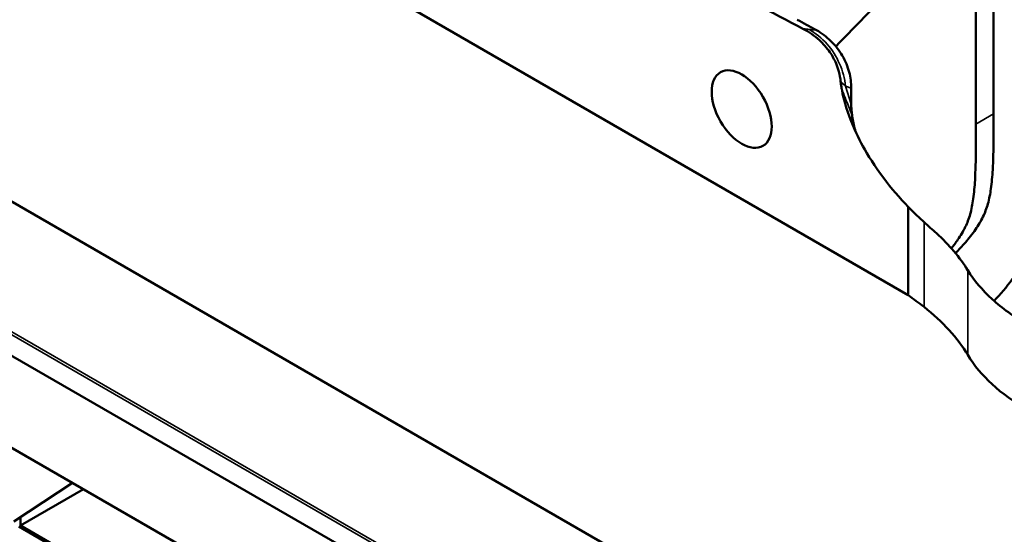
# Model space of a CAD drawing. Header units: millimetres. Extents: x 0 to 2100, y 0 to 1485.
# Tile 95 of 256: x 1712 to 1790, y 817 to 858. Entities that reach past the tile are written whole.
import ezdxf

# ---------------------------------------------------------------- set-up
doc = ezdxf.new("R2010")
doc.units = ezdxf.units.MM
doc.header["$LTSCALE"] = 5
doc.layers.add('Sichtbar (ISO)', color=7, linetype='Continuous', lineweight=50)
doc.layers.add('Sichtbar schmal (ISO)', color=7, linetype='Continuous', lineweight=35)

msp = doc.modelspace()

# ---------------------------------------------------------------- linework, layer by layer
at = {"layer": 'Sichtbar (ISO)'}
for p, q in [((1540.2696, 922.1123), (1893.2011, 718.3476)), ((1640.0144, 871.8734), (1806.1845, 775.9351)), ((1789.5674, 870.3618), (1789.5674, 850.2664)), ((1788.1532, 866.9007), (1788.1532, 849.4499)), ((1786.262, 799.7997), (1672.5812, 865.4333)), ((1782.7451, 835.7632), (1734.8716, 863.4029)), ((1778.1754, 852.3361), (1778.1754, 851.0341)), ((1782.7451, 835.7632), (1782.7451, 842.8332)), ((1711.1581, 817.6425), (1715.848, 820.7422)), ((1716.7353, 820.2299), (1711.706, 817.3262)), ((1711.706, 817.3262), (1711.706, 818.0046)), ((1888.0765, 715.3355), (1711.5645, 817.2445)), ((1711.706, 817.3262), (1887.9349, 715.5806))]:
    msp.add_line(p, q, dxfattribs=at)
msp.add_ellipse((1769.415, 850.6445), major_axis=(-1.7, 2.9445), ratio=0.5773503, dxfattribs=at)
for centre, major_axis, start_param, end_param in [((1727.6957, 810.7995), (70, 0), 0.6361884, 0.665804), ((1763.8921, 826.2355), (25, 0), 0.3343714, 0.6361882), ((1806.3999, 834.7618), (-20, 0), 0.3343712, 0.7853982)]:
    msp.add_ellipse(centre, major_axis=major_axis, ratio=0.5773503, start_param=start_param, end_param=end_param, dxfattribs=at)
msp.add_open_spline([(1787.784, 866.5033), (1783.9984, 862.9105), (1780.4378, 859.262), (1776.9487, 855.66)], degree=3, dxfattribs=at)
for points, knots in [([(1758.9794, 865.156), (1761.5417, 863.8049), (1764.0999, 862.4559), (1769.2258, 859.7527), (1771.7829, 858.4041), (1774.347, 857.0518)], [-2.1777008, -2.1777008, -2.1777008, -2.1777008, -1.0890083, -1.0890083, -0.0001373, -0.0001373, -0.0001373, -0.0001373]), ([(1775.3893, 856.9628), (1775.1245, 857.114), (1774.8642, 857.2591), (1774.3407, 857.5436), (1774.0863, 857.6778), (1773.8505, 857.7986)], [0.00056322, 0.00056322, 0.00056322, 0.00056322, 0.09221485, 0.09221485, 0.19058472, 0.19058472, 0.19058472, 0.19058472]), ([(1777.3325, 852.8577), (1777.3064, 853.1118), (1777.2601, 853.3743), (1777.1294, 853.8629), (1777.0537, 854.0847), (1776.828, 854.6142), (1776.6657, 854.9092), (1776.225, 855.5535), (1775.939, 855.8734), (1775.2226, 856.5287), (1774.7792, 856.8254), (1774.3469, 857.054)], [-0.58229401, -0.58229401, -0.58229401, -0.58229401, -0.49349538, -0.49349538, -0.42011956, -0.42011956, -0.31769387, -0.31769387, -0.18367593, -0.18367593, -0.00009616, -0.00009616, -0.00009616, -0.00009616]), ([(1778.1747, 852.3365), (1778.1758, 852.7372), (1778.1254, 853.1629), (1777.8976, 854.0449), (1777.7141, 854.4959), (1777.2196, 855.344), (1776.9134, 855.7364), (1776.2067, 856.4257), (1775.8132, 856.7205), (1775.3895, 856.9628)], [-0.59254096, -0.59254096, -0.59254096, -0.59254096, -0.44946359, -0.44946359, -0.29749452, -0.29749452, -0.14704707, -0.14704707, -0.00034769, -0.00034769, -0.00034769, -0.00034769]), ([(1777.4098, 852.2779), (1777.3939, 852.3754), (1777.3796, 852.4723), (1777.3538, 852.6656), (1777.3424, 852.762), (1777.3325, 852.8577)], [0.000649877, 0.000649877, 0.000649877, 0.000649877, 0.033787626, 0.033787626, 0.067134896, 0.067134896, 0.067134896, 0.067134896]), ([(1782.7451, 842.8332), (1782.0559, 843.536), (1781.3922, 844.3016), (1780.0453, 846.0877), (1779.5079, 846.9624), (1778.7477, 848.3423), (1778.3807, 849.0983), (1777.635, 851.1127), (1777.4884, 851.8477), (1777.4186, 852.2749)], [0.0000009, 0.0000009, 0.0000009, 0.0000009, 0.313115, 0.313115, 0.6852079, 0.6852079, 1.0303348, 1.0303348, 1.4436773, 1.4436773, 1.4436773, 1.4436773]), ([(1778.1761, 851.0318), (1778.1775, 850.895), (1778.184, 850.7527), (1778.2071, 850.4645), (1778.2232, 850.3194), (1778.244, 850.1713)], [-0.100434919, -0.100434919, -0.100434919, -0.100434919, -0.049491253, -0.049491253, -0.000525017, -0.000525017, -0.000525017, -0.000525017]), ([(1789.5674, 850.2664), (1789.5674, 849.1455), (1789.57, 847.6366), (1789.4993, 845.6381), (1789.3891, 844.3271), (1789.1449, 843.0508), (1788.7261, 841.9609), (1788.1053, 840.9412), (1787.3514, 839.9958), (1786.7935, 839.3931), (1786.5277, 839.1158)], [0, 0, 0, 0, 0.06551724, 0.08810313, 0.11927517, 0.14616215, 0.17235611, 0.20183697, 0.23674265, 0.26762042, 0.26762042, 0.26762042, 0.26762042]), ([(1778.2454, 850.1677), (1778.2682, 849.9999), (1778.2972, 849.8265), (1778.3657, 849.4829), (1778.4056, 849.3091), (1778.474, 849.0346), (1778.4992, 848.938), (1778.5249, 848.8433)], [-0.72355598, -0.72355598, -0.72355598, -0.72355598, -0.67679004, -0.67679004, -0.63064202, -0.63064202, -0.60492708, -0.60492708, -0.60492708, -0.60492708]), ([(1788.1532, 849.4499), (1788.1532, 848.329), (1788.1558, 846.8201), (1788.0851, 844.8216), (1787.9749, 843.5106), (1787.7307, 842.2343), (1787.3119, 841.1444), (1786.775, 840.2625), (1786.3729, 839.7318), (1786.1922, 839.5088)], [0, 0, 0, 0, 0.06551724, 0.08810313, 0.11927517, 0.14616215, 0.17235611, 0.20183697, 0.22450089, 0.22450089, 0.22450089, 0.22450089]), ([(1789.6078, 835.3024), (1790.1192, 835.8445), (1791.115, 836.9854), (1792.1414, 838.7278), (1792.7877, 840.8658), (1793.0138, 842.8582), (1793.106, 845.4812), (1793.1029, 847.135), (1793.1029, 848.2252)], [0.69108593, 0.69108593, 0.69108593, 0.69108593, 0.75088861, 0.81163639, 0.84342403, 0.90346722, 0.93627437, 1, 1, 1, 1]), ([(1782.7451, 842.8332), (1782.9553, 842.6117), (1783.1654, 842.3985), (1783.5846, 841.9882), (1783.7937, 841.7911), (1784.0013, 841.6026)], [-0.21033552, -0.21033552, -0.21033552, -0.21033552, -0.10532444, -0.10532444, -0.00004838, -0.00004838, -0.00004838, -0.00004838]), ([(1784.0013, 841.6033), (1784.1738, 841.4495), (1784.3425, 841.2988), (1784.6734, 841.0025), (1784.8354, 840.8572), (1784.9931, 840.7153)], [-0.17564055, -0.17564055, -0.17564055, -0.17564055, -0.08824838, -0.08824838, -0.00003683, -0.00003683, -0.00003683, -0.00003683]), ([(1784.9931, 840.715), (1785.5109, 840.2475), (1785.981, 839.7641), (1786.8213, 838.7711), (1787.1907, 838.2623), (1787.5075, 837.7435)], [-0.57945075, -0.57945075, -0.57945075, -0.57945075, -0.28979877, -0.28979877, -0.00013759, -0.00013759, -0.00013759, -0.00013759]), ([(1787.5075, 837.7457), (1788.0014, 836.9432), (1788.6542, 836.168), (1790.2529, 834.7132), (1791.1937, 834.0382), (1792.2577, 833.4239)], [0.00009419, 0.00009419, 0.00009419, 0.00009419, 0.4515979, 0.4515979, 0.90304615, 0.90304615, 0.90304615, 0.90304615])]:
    msp.add_open_spline(points, degree=3, knots=knots, dxfattribs=at)
at = {"layer": 'Sichtbar schmal (ISO)'}
for p, q in [((1793.4201, 784.9963), (1654.2438, 865.3497)), ((1654.3585, 865.5231), (1793.5347, 785.1697)), ((1774.3471, 857.0528), (1774.3471, 857.0528)), ((1778.1755, 851.0311), (1777.7169, 852.4711)), ((1788.1532, 849.4499), (1789.5674, 850.2664)), ((1784.0014, 841.6028), (1784.0013, 834.8111)), ((1787.5075, 837.7446), (1787.5075, 830.9723))]:
    msp.add_line(p, q, dxfattribs=at)
for points, knots in [([(1774.8101, 857.0267), (1774.746, 857.0346), (1774.6259, 857.0465), (1774.4694, 857.0564), (1774.3861, 857.0556), (1774.349, 857.0529)], [0, 0, 0, 0, 0.33333333, 0.66666667, 0.99420014, 0.99420014, 0.99420014, 0.99420014]), ([(1777.718, 852.4712), (1777.6556, 853.0836), (1777.4947, 853.7042), (1777.2438, 854.2781), (1776.9929, 854.852), (1776.6557, 855.3802), (1776.2421, 855.8474), (1775.8285, 856.3145), (1775.3359, 856.7179), (1774.8102, 857.0269)], [0.00000007, 0.00000007, 0.00000007, 0.00000007, 0.33333333, 0.33333333, 0.33333333, 0.66666667, 0.66666667, 0.66666667, 1, 1, 1, 1]), ([(1777.3325, 852.8577), (1777.3362, 852.8541), (1777.3399, 852.8504), (1777.3437, 852.8467), (1777.4246, 852.766), (1777.5117, 852.6779), (1777.605, 852.5842), (1777.6417, 852.5473), (1777.6793, 852.5096), (1777.718, 852.4712)], [0.00000014, 0.00000014, 0.00000014, 0.00000014, 0.03193491, 0.03193491, 0.03193491, 0.72682976, 0.72682976, 0.72682976, 1, 1, 1, 1]), ([(1777.4217, 852.256), (1777.5097, 852.0233), (1777.6934, 851.5603), (1777.9615, 850.8834), (1778.1496, 850.4076), (1778.245, 850.1675)], [0.00961775, 0.00961775, 0.00961775, 0.00961775, 0.33333333, 0.66666667, 1, 1, 1, 1]), ([(1778.1753, 852.336), (1778.126, 852.3444), (1778.0762, 852.355), (1778.0256, 852.3716), (1777.9751, 852.3882), (1777.9238, 852.4108), (1777.8722, 852.4286), (1777.8213, 852.4461), (1777.77, 852.4589), (1777.7182, 852.4705)], [0.00015931, 0.00015931, 0.00015931, 0.00015931, 0.33333333, 0.33333333, 0.33333333, 0.66666667, 0.66666667, 0.66666667, 0.99521748, 0.99521748, 0.99521748, 0.99521748])]:
    msp.add_open_spline(points, degree=3, knots=knots, dxfattribs=at)
msp.add_open_spline([(1775.3895, 856.9627), (1775.1986, 856.9779), (1775.0039, 857.0003), (1774.8117, 857.0261)], degree=3, dxfattribs=at)

doc.saveas('drawing.dxf')
